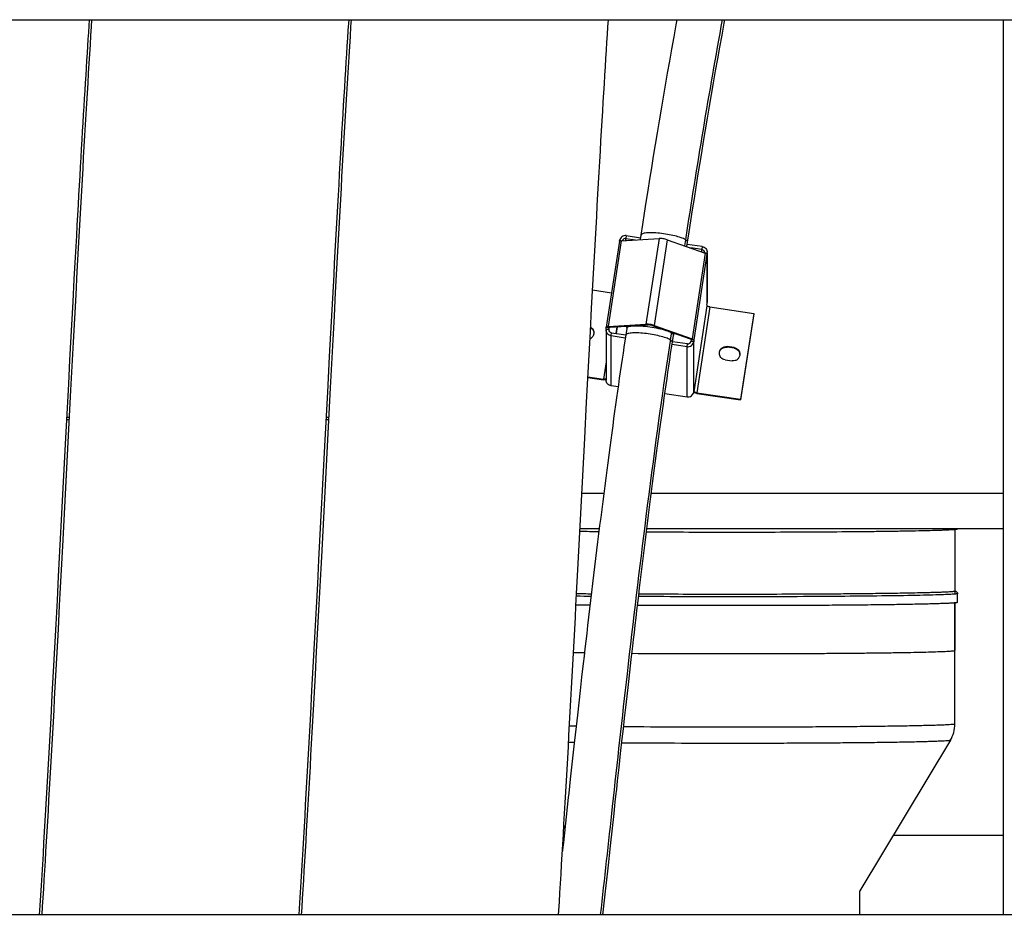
# Model space of a CAD drawing. Extents: x 0 to 420, y 0 to 297.
# Tile 5 of 15: x 192 to 225, y 101 to 132. Entities that reach past the tile are written whole.
import ezdxf

# ---------------------------------------------------------------- set-up
doc = ezdxf.new("R2010")
doc.units = 0
doc.header["$LTSCALE"] = 23.1
doc.layers.get('0').update_dxf_attribs({"linetype": 'CONTINUOUS'})
for name, color, linetype in [('110528_DXF_CONTINUOUS_LINE', 7, 'CONTINUOUS'), ('110651_DXF_CONTINUOUS_LINE', 7, 'CONTINUOUS'), ('110660_DXF_CONTINUOUS_LINE', 7, 'CONTINUOUS'), ('110801_DXF_CONTINUOUS_LINE', 7, 'CONTINUOUS'), ('124299_DXF_CONTINUOUS_LINE', 7, 'CONTINUOUS'), ('AG_HOSE_75_8DXF_CONTINUOUS', 7, 'CONTINUOUS'), ('ASEM_65-75-10_DXF_DIMENSIO', 7, 'CONTINUOUS'), ('G_ASE_DUMMY_DXF_CONTINUOUS', 7, 'CONTINUOUS'), ('GUIDE_75_DXF_CONTINUOUS_LI', 7, 'CONTINUOUS')]:
    doc.layers.add(name, color=color, linetype=linetype)
doc.styles.get("Standard").update_dxf_attribs({"font": 'txt', "width": 0.7})
doc.dimstyles.new('DIMSTYLE_1', dxfattribs={"dimtxt": 3.5, "dimasz": 3, "dimexe": 1.5, "dimexo": 1, "dimgap": 0.875, "dimtad": 1, "dimdec": 0, "dimlfac": 10, "dimtxsty": 'STANDARD', "dimblk": '_ARROW_FILLED', "dimblk1": '_ARROW_FILLED', "dimblk2": '_ARROW_FILLED', "dimcen": 0.09, "dimazin": 3, "dimtp": 0.8, "dimtm": 0.8, "dimtfac": 1, "dimtdec": 0, "dimtofl": 0, "dimtmove": 0, "dimatfit": 3, "dimtolj": 1})

# ---------------------------------------------------------------- blocks, each defined once
blk = doc.blocks.new('_ARROW_FILLED')
at = {"color": 0, "linetype": 'BYBLOCK'}
blk.add_solid([(0, 0), (-1, 0.167), (-1, -0.167)], dxfattribs=at)
blk = doc.blocks.new('*D6')
at = {"layer": 'ASEM_65-75-10_DXF_DIMENSIO', "color": 2, "linetype": 'CONTINUOUS'}
for p, q in [((151.106, 106.957), (151.106, 41.22)), ((243.241, 106.367), (243.241, 41.22)), ((151.106, 42.72), (197.174, 42.72)), ((243.241, 42.72), (197.174, 42.72))]:
    blk.add_line(p, q, dxfattribs=at)
at = {"layer": 'ASEM_65-75-10_DXF_DIMENSIO', "color": 2, "linetype": 'CONTINUOUS', "xscale": 3, "yscale": 3, "zscale": 3, "rotation": 180}
blk.add_blockref('_ARROW_FILLED', (151.106, 42.72), dxfattribs=at)
at = {"layer": 'ASEM_65-75-10_DXF_DIMENSIO', "color": 2, "linetype": 'CONTINUOUS', "xscale": 3, "yscale": 3, "zscale": 3}
blk.add_blockref('_ARROW_FILLED', (243.241, 42.72), dxfattribs=at)
at = {"layer": 'ASEM_65-75-10_DXF_DIMENSIO', "color": 2, "linetype": 'CONTINUOUS', "insert": (197.174, 47.095), "char_height": 3.5, "width": 11.25, "attachment_point": 2}
blk.add_mtext('921', dxfattribs=at)

msp = doc.modelspace()

# ---------------------------------------------------------------- linework, layer by layer
at = {"layer": '110528_DXF_CONTINUOUS_LINE', "color": 7, "linetype": 'CONTINUOUS'}
msp.add_line((224.95406, 131.56314), (224.95406, 101.2323), dxfattribs=at)
at = {"layer": '110651_DXF_CONTINUOUS_LINE', "color": 3, "linetype": 'CONTINUOUS'}
for p, q in [((193.24428, 118.01449), (193.32016, 118.01449)), ((202.03216, 118.01449), (202.10804, 118.01449))]:
    msp.add_line(p, q, dxfattribs=at)
at = {"layer": '110660_DXF_CONTINUOUS_LINE', "color": 9, "linetype": 'CONTINUOUS'}
for p, q in [((212.01602, 124.0737), (211.57512, 121.16829)), ((211.96542, 124.08351), (212.02792, 124.07442)), ((212.19264, 124.24843), (212.17795, 124.15158)), ((212.17795, 124.08344), (212.17795, 124.15158)), ((213.3019, 124.15102), (212.861, 121.24562)), ((213.58167, 124.11032), (213.14077, 121.20492)), ((214.76441, 123.8743), (214.74972, 123.77745)), ((214.74972, 123.70025), (214.74972, 123.77745)), ((214.86756, 123.65888), (214.42666, 120.75347)), ((214.9255, 123.62168), (214.4846, 120.71628)), ((214.93285, 123.65182), (214.85565, 123.66306)), ((214.93285, 121.95365), (214.93285, 123.65182)), ((214.9255, 121.86455), (214.4846, 118.95914)), ((215.02441, 121.82982), (214.58351, 118.92441)), ((211.50983, 121.08125), (211.60874, 121.06686)), ((211.61609, 121.13357), (211.51718, 121.14796)), ((211.64506, 121.14374), (211.57512, 121.16829)), ((211.60874, 121.05248), (211.60874, 121.06686)), ((211.88648, 121.15825), (211.85222, 120.93246)), ((212.21951, 121.17828), (212.20994, 121.1152)), ((212.93094, 121.22106), (212.861, 121.24562)), ((213.07083, 121.20071), (213.14077, 121.20492)), ((211.67826, 120.85878), (211.69296, 120.95563)), ((211.67826, 119.1606), (211.67826, 120.85878)), ((213.80227, 120.94392), (213.79183, 120.87515)), ((213.7922, 120.88006), (213.79183, 120.87515)), ((214.35671, 120.74926), (214.42666, 120.75347)), ((214.38569, 120.73067), (214.4846, 120.71628)), ((214.25003, 120.48465), (214.26473, 120.5815)), ((214.25003, 118.78648), (214.25003, 120.48465)), ((214.47725, 120.64957), (214.37834, 120.66396)), ((214.47725, 118.95139), (214.47725, 120.64957)), ((215.6093, 120.46729), (215.6093, 120.48763)), ((215.84669, 120.43275), (215.84669, 120.45309)), ((211.50766, 119.97396), (211.41826, 119.38488)), ((211.41826, 119.36454), (211.41826, 119.38488)), ((214.47851, 118.96003), (214.4846, 118.95914)), ((214.58351, 118.90407), (214.58351, 118.92441))]:
    msp.add_line(p, q, dxfattribs=at)
at = {"layer": '110660_DXF_CONTINUOUS_LINE', "color": 7, "linetype": 'CONTINUOUS'}
for p, q in [((211.96196, 124.06068), (211.96542, 124.08351)), ((212.01602, 124.0737), (213.3019, 124.15102)), ((212.19264, 124.24843), (212.67477, 124.17829)), ((213.58167, 124.11032), (214.86756, 123.65888)), ((211.95817, 124.0546), (211.51727, 121.14919)), ((214.76441, 123.8743), (214.25813, 123.94795)), ((214.93285, 123.65182), (214.9255, 123.6034)), ((214.9255, 123.62168), (214.9255, 123.6034)), ((214.93502, 123.65182), (214.93502, 121.98243)), ((211.05383, 122.40744), (211.69407, 122.3143)), ((214.9255, 121.90522), (214.93285, 121.95365)), ((214.9255, 121.90522), (214.9255, 121.86455)), ((215.02441, 121.82982), (216.50813, 121.61398)), ((216.50813, 121.61398), (216.06723, 118.70857)), ((216.50813, 121.59364), (216.50813, 121.61398)), ((211.50983, 121.08125), (211.51718, 121.12968)), ((211.51729, 121.14919), (211.51718, 121.14796)), ((211.51718, 121.12968), (211.51718, 121.14796)), ((211.51718, 121.12968), (211.61609, 121.11529)), ((211.57512, 121.16829), (212.861, 121.24562)), ((213.14077, 121.20492), (214.42666, 120.75347)), ((211.50766, 121.05248), (211.50766, 119.3543)), ((211.67826, 120.85878), (212.16043, 120.78864)), ((214.25003, 120.48465), (213.74379, 120.5583)), ((214.4846, 120.69799), (214.38569, 120.71238)), ((214.4846, 120.69799), (214.47725, 120.64957)), ((214.4846, 120.71628), (214.4846, 120.69799)), ((215.84669, 120.45309), (215.6093, 120.48763)), ((215.54169, 120.04213), (215.77909, 120.0076)), ((210.8963, 119.46081), (211.41826, 119.38488)), ((211.91658, 119.12593), (211.67826, 119.1606)), ((213.49992, 118.8956), (214.25003, 118.78648)), ((214.47725, 118.95139), (214.4846, 118.99981)), ((214.4846, 118.99981), (214.4846, 118.95914)), ((214.48481, 118.95777), (214.4846, 118.95914)), ((214.58351, 118.92441), (216.06723, 118.70857)), ((216.06723, 118.68823), (216.06723, 118.70857))]:
    msp.add_line(p, q, dxfattribs=at)
at = {"layer": '110660_DXF_CONTINUOUS_LINE', "color": 3, "linetype": 'CONTINUOUS'}
for p, q in [((212.17795, 124.15158), (212.50935, 124.10337)), ((214.74972, 123.77745), (214.37422, 123.83208)), ((216.50813, 121.59364), (216.06723, 118.68823)), ((211.60874, 121.06686), (211.61609, 121.11529)), ((211.61615, 121.13418), (211.61609, 121.13357)), ((211.61609, 121.11529), (211.61609, 121.13357)), ((211.64506, 121.14374), (212.93094, 121.22106)), ((211.85231, 120.93245), (211.88658, 121.15826)), ((213.07083, 121.20071), (214.35671, 120.74926)), ((211.69296, 120.95563), (212.17501, 120.8855)), ((214.38569, 120.73067), (214.38569, 120.71238)), ((214.26473, 120.5815), (213.75831, 120.65517)), ((214.38569, 120.71238), (214.37834, 120.66396)), ((215.84669, 120.43275), (215.6093, 120.46729)), ((210.89523, 119.44063), (211.41826, 119.36454)), ((214.58351, 118.90407), (216.06723, 118.68823))]:
    msp.add_line(p, q, dxfattribs=at)
for centre, radius, start, end in [((214.73875, 123.68061), 0.09627, 353.981019, 359.998776), ((211.70373, 121.05248), 0.09607, 171.388582, 180.002413), ((210.87599, 120.92942), 0.22119, 3.149324, 7.869492), ((215.82169, 120.20994), 0.22119, 3.149324, 7.869492), ((211.53666, 120.05707), 0.70174, 267.161296, 267.638026), ((214.72517, 119.87783), 0.984, 261.541736, 261.722902)]:
    msp.add_arc(centre, radius, start, end, dxfattribs=at)
at = {"layer": '110660_DXF_CONTINUOUS_LINE', "color": 7, "linetype": 'CONTINUOUS'}
for centre, start, end in [((214.74286, 123.6806), 351.388582, 0.002413), ((214.74286, 121.98242), 351.388582, 0.002413), ((211.69981, 121.05248), 171.388582, 180.002413)]:
    msp.add_arc(centre, 0.19215, start, end, dxfattribs=at)
for points, knots in [([(212.01602, 124.0737), (212.00197, 124.07286), (211.98321, 124.07176), (211.9592, 124.06133), (211.95817, 124.0546)], [0, 0, 0, 0, 0.67371986, 1, 1, 1, 1]), ([(212.19264, 124.24843), (212.14221, 124.25576), (212.03192, 124.23049), (211.97296, 124.13318), (211.96542, 124.08351)], [0, 0, 0, 0, 0.50355649, 1, 1, 1, 1]), ([(213.58167, 124.11032), (213.53652, 124.12618), (213.44331, 124.14484), (213.34853, 124.15383), (213.3019, 124.15102)], [0, 0, 0, 0, 0.50602438, 1, 1, 1, 1]), ([(214.76441, 123.8743), (214.81015, 123.86764), (214.89951, 123.82103), (214.93502, 123.7262), (214.93501, 123.6806)], [0, 0, 0, 0, 0.50338368, 1, 1, 1, 1]), ([(214.9255, 123.62168), (214.9255, 123.62944), (214.90216, 123.64603), (214.88237, 123.65368), (214.86756, 123.65888)], [0, 0, 0, 0, 0.3308568, 1, 1, 1, 1]), ([(215.02441, 121.82982), (215.01171, 121.83167), (214.98831, 121.8359), (214.95691, 121.84462), (214.93712, 121.85241), (214.9255, 121.86067), (214.9255, 121.86455)], [0, 0, 0, 0, 0.35973618, 0.67130608, 0.89124201, 1, 1, 1, 1]), ([(210.98581, 121.14275), (211.01905, 121.12315), (211.07635, 121.06625), (211.09718, 120.98806), (211.09718, 120.94982)], [0, 0, 0, 0, 0.50223904, 1, 1, 1, 1]), ([(211.57512, 121.16829), (211.56107, 121.16745), (211.54231, 121.16636), (211.5183, 121.15593), (211.51727, 121.14919)], [0, 0, 0, 0, 0.67371986, 1, 1, 1, 1]), ([(213.14077, 121.20492), (213.09562, 121.22077), (213.00241, 121.23943), (212.90763, 121.24842), (212.861, 121.24562)], [0, 0, 0, 0, 0.50602438, 1, 1, 1, 1]), ([(211.09718, 120.94982), (211.09718, 120.90778), (211.07177, 120.82148), (211.00325, 120.76353), (210.96464, 120.74584)], [0, 0, 0, 0, 0.49741153, 1, 1, 1, 1]), ([(211.67826, 120.85878), (211.63252, 120.86544), (211.54317, 120.91205), (211.50766, 121.00688), (211.50766, 121.05248)], [0, 0, 0, 0, 0.50338368, 1, 1, 1, 1]), ([(214.4846, 120.71628), (214.4846, 120.72404), (214.46126, 120.74062), (214.44147, 120.74827), (214.42666, 120.75347)], [0, 0, 0, 0, 0.3308568, 1, 1, 1, 1]), ([(214.25003, 120.48465), (214.30046, 120.47732), (214.41076, 120.50259), (214.46971, 120.5999), (214.47725, 120.64957)], [0, 0, 0, 0, 0.50355649, 1, 1, 1, 1]), ([(215.34549, 120.26488), (215.34549, 120.29691), (215.35998, 120.36204), (215.42098, 120.44099), (215.50961, 120.48799), (215.57696, 120.49233), (215.6093, 120.48763)], [0, 0, 0, 0, 0.24736818, 0.49640861, 0.74761506, 1, 1, 1, 1]), ([(215.84669, 120.45309), (215.89929, 120.44544), (216.00206, 120.39183), (216.04288, 120.28278), (216.04289, 120.23034)], [0, 0, 0, 0, 0.50341839, 1, 1, 1, 1]), ([(215.54169, 120.04213), (215.48909, 120.04978), (215.38632, 120.10339), (215.3455, 120.21244), (215.34549, 120.26488)], [0, 0, 0, 0, 0.50341839, 1, 1, 1, 1]), ([(216.04289, 120.23034), (216.04289, 120.19831), (216.0284, 120.13318), (215.9674, 120.05423), (215.87877, 120.00723), (215.81142, 120.00289), (215.77909, 120.0076)], [0, 0, 0, 0, 0.24736818, 0.49640861, 0.74761506, 1, 1, 1, 1]), ([(211.50769, 119.38351), (211.49596, 119.38012), (211.46544, 119.3798), (211.43579, 119.38233), (211.41826, 119.38488)], [0, 0, 0, 0, 0.40814424, 1, 1, 1, 1]), ([(211.67826, 119.1606), (211.63252, 119.16726), (211.54317, 119.21387), (211.50766, 119.3087), (211.50766, 119.3543)], [0, 0, 0, 0, 0.50338368, 1, 1, 1, 1]), ([(214.25003, 118.78648), (214.30046, 118.77914), (214.41076, 118.80441), (214.46971, 118.90172), (214.47725, 118.95139)], [0, 0, 0, 0, 0.50355649, 1, 1, 1, 1]), ([(214.58351, 118.92441), (214.57132, 118.92619), (214.54866, 118.93032), (214.51821, 118.93838), (214.49772, 118.94656), (214.48606, 118.95371), (214.48481, 118.95777)], [0, 0, 0, 0, 0.34918657, 0.65555022, 0.87958158, 1, 1, 1, 1])]:
    msp.add_open_spline(points, degree=3, knots=knots, dxfattribs=at)
at = {"layer": '110660_DXF_CONTINUOUS_LINE', "color": 3, "linetype": 'CONTINUOUS'}
for points, knots in [([(212.17795, 124.15158), (212.15394, 124.15507), (212.10177, 124.14407), (212.0713, 124.10002), (212.06581, 124.07671)], [0, 0, 0, 0, 0.5032786, 1, 1, 1, 1]), ([(214.74972, 123.77745), (214.77259, 123.77412), (214.81726, 123.75082), (214.83502, 123.7034), (214.83502, 123.6806)], [0, 0, 0, 0, 0.50338368, 1, 1, 1, 1]), ([(210.98477, 121.12302), (211.01402, 121.10598), (211.06543, 121.05845), (211.0905, 120.99295), (211.0951, 120.9597)], [0, 0, 0, 0, 0.50211968, 1, 1, 1, 1]), ([(211.64506, 121.14374), (211.63804, 121.14332), (211.62866, 121.14277), (211.61665, 121.13755), (211.61614, 121.13419)], [0, 0, 0, 0, 0.67371986, 1, 1, 1, 1]), ([(213.07083, 121.20071), (213.04825, 121.20864), (213.00165, 121.21797), (212.95426, 121.22246), (212.93094, 121.22106)], [0, 0, 0, 0, 0.50602438, 1, 1, 1, 1]), ([(211.69296, 120.95563), (211.67009, 120.95896), (211.62541, 120.98226), (211.60766, 121.02968), (211.60766, 121.05248)], [0, 0, 0, 0, 0.50338368, 1, 1, 1, 1]), ([(214.38569, 120.73067), (214.38569, 120.73455), (214.37401, 120.74284), (214.36412, 120.74666), (214.35671, 120.74926)], [0, 0, 0, 0, 0.3308568, 1, 1, 1, 1]), ([(214.26473, 120.5815), (214.28994, 120.57783), (214.34509, 120.59047), (214.37457, 120.63912), (214.37834, 120.66396)], [0, 0, 0, 0, 0.50355649, 1, 1, 1, 1]), ([(215.34681, 120.2686), (215.3501, 120.29851), (215.3694, 120.35787), (215.4313, 120.42778), (215.51592, 120.46845), (215.57894, 120.4717), (215.6093, 120.46729)], [0, 0, 0, 0, 0.24742534, 0.49661943, 0.74779847, 1, 1, 1, 1]), ([(215.84669, 120.43275), (215.89453, 120.42579), (215.98785, 120.38065), (216.03427, 120.28751), (216.04081, 120.24023)], [0, 0, 0, 0, 0.50317023, 1, 1, 1, 1]), ([(211.50191, 119.35619), (211.49523, 119.35652), (211.46726, 119.35829), (211.43938, 119.36147), (211.41826, 119.36454)], [0, 0, 0, 0, 0.23860452, 1, 1, 1, 1]), ([(214.58044, 118.90453), (214.57083, 118.90596), (214.53428, 118.91195), (214.49803, 118.91992), (214.47177, 118.92744)], [0, 0, 0, 0, 0.2623746, 1, 1, 1, 1])]:
    msp.add_open_spline(points, degree=3, knots=knots, dxfattribs=at)
at = {"layer": '110660_DXF_CONTINUOUS_LINE', "color": 9, "linetype": 'CONTINUOUS'}
msp.add_open_spline([(212.20994, 121.1152), (212.21164, 121.12633), (212.23228, 121.15048), (212.28257, 121.16956), (212.35595, 121.18506), (212.45206, 121.19346), (212.56774, 121.19551), (212.74924, 121.18858), (212.99074, 121.16293), (213.27305, 121.11229), (213.5166, 121.04775), (213.68029, 120.98531), (213.76304, 120.93154), (213.78689, 120.90354), (213.7907, 120.89029)], degree=3, knots=[0, 0, 0, 0, 0.0202909, 0.05156056, 0.09660415, 0.15503351, 0.22527733, 0.30509818, 0.48239892, 0.66274562, 0.82138459, 0.93728677, 0.9751418, 1, 1, 1, 1], dxfattribs=at)
msp.add_open_spline([(213.7907, 120.89029), (213.79165, 120.88698), (213.7922, 120.8835), (213.7922, 120.88006)], degree=3, dxfattribs=at)
at = {"layer": '110801_DXF_CONTINUOUS_LINE', "color": 7, "linetype": 'CONTINUOUS'}
for p, q in [((157.95631, 131.56314), (230.15631, 131.56314)), ((230.15631, 101.2323), (157.95631, 101.2323))]:
    msp.add_line(p, q, dxfattribs=at)
at = {"layer": '124299_DXF_CONTINUOUS_LINE', "color": 7, "linetype": 'CONTINUOUS'}
for p, q in [((223.32406, 114.29726), (223.32406, 112.12077)), ((223.41406, 111.82081), (223.41406, 112.12077)), ((223.32406, 111.80418), (223.32406, 110.1943)), ((223.32406, 107.70123), (223.32406, 111.80418)), ((223.17082, 107.14906), (220.10406, 102.04857)), ((210.07981, 104.25098), (210.11661, 104.18979))]:
    msp.add_line(p, q, dxfattribs=at)
at = {"layer": '124299_DXF_CONTINUOUS_LINE', "color": 9, "linetype": 'CONTINUOUS'}
for p, q in [((210.77574, 110.11289), (210.40434, 110.11784)), ((210.49363, 107.62351), (210.26903, 107.62674)), ((210.43281, 107.07621), (210.23872, 107.07917))]:
    msp.add_line(p, q, dxfattribs=at)
at = {"layer": '124299_DXF_CONTINUOUS_LINE', "color": 7, "linetype": 'CONTINUOUS'}
for centre, radius, start, end in [((213.91637, 371.64389), 257.43227, 269.2665753, 269.4102412), ((215.73726, 625.08984), 510.88531, 269.6792623, 270.0018833), ((213.63608, 341.67457), 229.57321, 269.2199976, 269.3446526), ((213.63747, 345.77859), 234.05839, 269.2295885, 269.3456827), ((222.25269, 107.70123), 1.07137, 328.977645, 359.999696)]:
    msp.add_arc(centre, radius, start, end, dxfattribs=at)
at = {"layer": '124299_DXF_CONTINUOUS_LINE', "color": 9, "linetype": 'CONTINUOUS'}
for centre, radius, start, end in [((213.67173, 348.85807), 236.83811, 269.2342241, 269.35366), ((215.7257, 604.17132), 494.08509, 269.6125605, 270.0032883)]:
    msp.add_arc(centre, radius, start, end, dxfattribs=at)
at = {"layer": '124299_DXF_CONTINUOUS_LINE', "color": 7, "linetype": 'CONTINUOUS'}
for points, knots in [([(215.75406, 114.20453), (216.24963, 114.20453), (217.22192, 114.20586), (218.63396, 114.21182), (219.75114, 114.22009), (220.57692, 114.2287), (221.13116, 114.23576), (221.63416, 114.24353), (222.08112, 114.25194), (222.46779, 114.26089), (222.75057, 114.26908), (222.94394, 114.27604), (223.06348, 114.28104), (223.1656, 114.28609), (223.25007, 114.29117), (223.31664, 114.29626), (223.36095, 114.30075), (223.38718, 114.30461), (223.40031, 114.30715), (223.40859, 114.30959), (223.41303, 114.31164), (223.4138, 114.31299)], [0, 0, 0, 0, 0.19401201, 0.38064696, 0.55280868, 0.63138817, 0.70395192, 0.76980882, 0.82833183, 0.87896411, 0.92122449, 0.93908667, 0.95471279, 0.96806551, 0.97911501, 0.98783627, 0.99421379, 0.9965219, 0.99824521, 0.99939246, 1, 1, 1, 1]), ([(223.3026, 112.19229), (223.28913, 112.18884), (223.26126, 112.18633), (223.20597, 112.18077), (223.1365, 112.17626), (223.05318, 112.17156), (222.942, 112.16633), (222.80298, 112.16086), (222.63612, 112.15534), (222.46924, 112.15052), (222.24672, 112.14479), (221.96854, 112.13865), (221.6347, 112.13237), (221.18956, 112.1251), (220.63312, 112.11766), (219.96536, 112.11056), (219.29759, 112.10491), (218.62981, 112.10048), (217.73943, 112.09597), (216.62644, 112.09271), (215.29086, 112.0922), (213.95527, 112.09505), (213.06489, 112.09936), (212.6197, 112.10225)], [0, 0, 0, 0, 0.00390436, 0.00781054, 0.01562293, 0.02343543, 0.03124794, 0.04687295, 0.06249797, 0.07812301, 0.09374805, 0.12499811, 0.15624818, 0.18749826, 0.24999839, 0.31249853, 0.37499867, 0.43749882, 0.49999896, 0.62499922, 0.74999949, 0.87499975, 1, 1, 1, 1]), ([(223.32406, 112.20814), (223.33498, 112.20619), (223.35564, 112.20174), (223.3836, 112.18687), (223.40699, 112.16049), (223.41406, 112.13532), (223.41406, 112.12077)], [0, 0, 0, 0, 0.2429054, 0.4600545, 0.68141589, 1, 1, 1, 1]), ([(223.41406, 111.82081), (223.41406, 111.81912), (223.40763, 111.81596), (223.39722, 111.81341), (223.37787, 111.80997), (223.35201, 111.8068), (223.31839, 111.80346), (223.25907, 111.79868), (223.16659, 111.79297), (223.03405, 111.78657), (222.87311, 111.78025), (222.68442, 111.77406), (222.46869, 111.76803), (222.22677, 111.76219), (221.85467, 111.75437), (221.33198, 111.74545), (220.64161, 111.73624), (219.87505, 111.72829), (219.04427, 111.72174), (218.1622, 111.7167), (217.2426, 111.71325), (215.98316, 111.71084), (214.42455, 111.712), (213.18186, 111.71736), (212.57457, 111.72131)], [0, 0, 0, 0, 0.00046681, 0.00154684, 0.00329596, 0.00572316, 0.00882936, 0.01261305, 0.02220157, 0.03445486, 0.04932719, 0.06676149, 0.08669001, 0.10903587, 0.13371189, 0.18966161, 0.25366833, 0.32473535, 0.40175546, 0.48352854, 0.56878045, 0.65618279, 0.83197829, 1, 1, 1, 1])]:
    msp.add_open_spline(points, degree=3, knots=knots, dxfattribs=at)
at = {"layer": '124299_DXF_CONTINUOUS_LINE', "color": 9, "linetype": 'CONTINUOUS'}
for points, knots in [([(223.32659, 112.1043), (223.2658, 112.0986), (223.1113, 112.08971), (222.83186, 112.07831), (222.45865, 112.06743), (221.78908, 112.05233), (220.76465, 112.0369), (219.35068, 112.02316), (217.74678, 112.01421), (215.47848, 112.0094), (213.75438, 112.0137), (212.61022, 112.02105)], [0, 0, 0, 0, 0.01709192, 0.04330167, 0.07829001, 0.12159658, 0.23077249, 0.36507106, 0.51740399, 0.6797291, 1, 1, 1, 1]), ([(223.41406, 112.12077), (223.41406, 112.11849), (223.4041, 112.115), (223.38952, 112.11174), (223.36087, 112.10769), (223.33935, 112.10549), (223.32659, 112.1043)], [0, 0, 0, 0, 0.07634566, 0.26470506, 0.57230743, 1, 1, 1, 1]), ([(215.75406, 110.08623), (216.24633, 110.08623), (217.21198, 110.08756), (218.40147, 110.09261), (219.31108, 110.09871), (219.94623, 110.10411), (220.541, 110.11036), (221.08968, 110.1174), (221.58697, 110.12515), (222.02809, 110.13353), (222.4088, 110.14244), (222.68655, 110.1506), (222.87584, 110.15754), (222.99229, 110.16251), (223.09134, 110.16755), (223.17263, 110.17257), (223.23632, 110.17767), (223.28144, 110.18242), (223.3088, 110.18711), (223.32047, 110.19058), (223.32406, 110.19314), (223.32406, 110.1943)], [0, 0, 0, 0, 0.19499354, 0.38249517, 0.4711664, 0.55530113, 0.63408942, 0.70677286, 0.77265194, 0.83109287, 0.88153374, 0.92349026, 0.94115787, 0.95656108, 0.96966265, 0.98043327, 0.98884843, 0.99489399, 0.99856966, 0.99953812, 1, 1, 1, 1]), ([(223.32406, 107.70123), (223.32406, 107.69946), (223.31714, 107.69626), (223.30615, 107.69364), (223.28552, 107.69011), (223.25803, 107.68687), (223.22226, 107.68344), (223.15916, 107.67854), (223.06081, 107.6727), (222.91993, 107.66616), (222.74893, 107.65971), (222.54856, 107.65341), (222.31965, 107.64728), (222.06317, 107.64137), (221.66928, 107.63347), (221.11699, 107.62454), (220.38907, 107.6154), (219.58337, 107.60765), (218.7134, 107.60143), (217.79376, 107.59684), (216.83989, 107.59397), (215.54615, 107.5925), (213.96477, 107.59503), (212.70926, 107.60179), (212.1019, 107.60656)], [0, 0, 0, 0, 0.000472, 0.00157882, 0.00337464, 0.00586785, 0.00905889, 0.01294596, 0.02279496, 0.03537687, 0.05064059, 0.06852322, 0.08894981, 0.11183505, 0.13708334, 0.19423514, 0.25944747, 0.33162643, 0.40956109, 0.49194404, 0.57739295, 0.66447399, 0.83768485, 1, 1, 1, 1]), ([(223.17082, 107.14906), (223.16963, 107.14708), (223.16208, 107.14471), (223.14866, 107.14142), (223.1265, 107.13826), (223.09704, 107.1349), (223.05959, 107.13158), (222.9943, 107.12675), (222.89348, 107.12102), (222.74987, 107.11457), (222.57652, 107.10825), (222.37418, 107.10206), (222.14371, 107.09606), (221.88609, 107.09027), (221.49156, 107.08256), (220.93967, 107.07386), (220.21371, 107.06499), (219.41203, 107.05752), (218.54823, 107.05157), (217.63698, 107.04725), (216.69376, 107.04464), (215.41871, 107.04351), (213.8661, 107.04639), (212.63505, 107.0534), (212.04131, 107.05831)], [0, 0, 0, 0, 0.00062316, 0.00190884, 0.00388705, 0.00656301, 0.00993617, 0.01400443, 0.02421111, 0.03714279, 0.05274585, 0.07095521, 0.09169376, 0.1148736, 0.14039681, 0.19802986, 0.26361553, 0.33604054, 0.41407564, 0.49639623, 0.58160463, 0.66825427, 0.83999328, 1, 1, 1, 1])]:
    msp.add_open_spline(points, degree=3, knots=knots, dxfattribs=at)
at = {"layer": 'AG_HOSE_75_8DXF_CONTINUOUS', "color": 7, "linetype": 'CONTINUOUS'}
for p, q in [((202.7781, 131.20148), (202.80162, 131.56314)), ((193.45612, 122.00123), (193.49761, 122.76752)), ((193.54409, 122.23704), (193.50123, 121.43788)), ((202.33662, 122.32348), (202.29352, 121.52031)), ((193.41416, 121.22039), (193.45612, 122.00123)), ((202.18734, 120.94559), (202.22979, 121.73742)), ((210.9782, 121.00139), (211.02048, 121.78972)), ((193.50123, 121.43788), (193.45842, 120.63457)), ((202.29352, 121.52031), (202.25046, 120.71268)), ((193.35055, 120.0273), (193.41416, 121.22039)), ((202.14498, 120.1504), (202.18734, 120.94559)), ((210.93589, 120.20756), (210.9782, 121.00139)), ((193.45842, 120.63457), (193.3729, 119.01756)), ((202.25046, 120.71268), (202.1645, 119.0882)), ((202.08138, 118.94923), (202.14498, 120.1504)), ((210.89349, 119.40785), (210.93589, 120.20756)), ((193.30787, 119.22124), (193.35055, 120.0273)), ((210.85103, 118.60347), (210.89349, 119.40785)), ((193.20088, 117.1878), (193.30787, 119.22124)), ((202.1645, 119.0882), (201.86461, 113.37113)), ((193.3729, 119.01756), (193.09567, 113.73135)), ((201.99631, 117.33177), (202.08138, 118.94923)), ((210.78726, 117.39034), (210.85103, 118.60347)), ((192.96582, 112.70473), (193.20088, 117.1878)), ((201.78318, 113.26504), (201.99631, 117.33177)), ((210.55303, 112.92229), (210.78726, 117.39034)), ((193.09567, 113.73135), (193.05311, 112.92264)), ((201.74047, 112.45375), (201.78318, 113.26504)), ((201.86461, 113.37113), (201.84326, 112.96554)), ((192.92301, 111.89337), (192.96582, 112.70473)), ((192.88019, 111.08514), (192.92301, 111.89337)), ((201.77923, 111.75456), (201.73657, 110.95262)), ((192.98937, 111.71737), (192.94697, 110.92019)), ((192.83735, 110.28102), (192.88019, 111.08514)), ((201.63343, 110.43463), (201.67631, 111.24035)), ((210.42526, 110.50865), (210.46788, 111.31007)), ((192.94697, 110.92019), (192.90459, 110.12842)), ((201.73657, 110.95262), (201.69391, 110.15525)), ((201.59052, 109.63296), (201.63343, 110.43463)), ((210.38251, 109.70951), (210.42526, 110.50865)), ((192.79451, 109.48175), (192.83735, 110.28102)), ((192.90459, 110.12842), (192.86218, 109.3414)), ((201.69391, 110.15525), (201.6512, 109.36262)), ((192.75166, 108.68803), (192.79451, 109.48175)), ((201.54758, 108.83653), (201.59052, 109.63296)), ((220.10406, 101.2323), (220.10406, 102.04857)), ((192.41271, 101.52193), (192.39454, 101.2323)), ((201.11152, 101.2323), (201.13673, 101.64085)), ((209.89939, 101.2323), (209.92692, 101.67853)), ((211.40406, 101.26604), (211.40406, 101.2323))]:
    msp.add_line(p, q, dxfattribs=at)
at = {"layer": 'AG_HOSE_75_8DXF_CONTINUOUS', "color": 9, "linetype": 'CONTINUOUS'}
for p, q in [((193.24881, 118.10059), (193.32468, 118.10059)), ((202.03668, 118.10059), (202.11256, 118.10059))]:
    msp.add_line(p, q, dxfattribs=at)
at = {"layer": 'AG_HOSE_75_8DXF_CONTINUOUS', "color": 7, "linetype": 'CONTINUOUS'}
for points in [[(193.49761, 122.76752), (193.53843, 123.51567), (193.55855, 123.88177), (193.57844, 124.24213), (193.59812, 124.59676), (193.61751, 124.94471), (193.63662, 125.28567), (193.65545, 125.61996), (193.67401, 125.94764), (193.69229, 126.26856), (193.7103, 126.58292), (193.72806, 126.8913), (193.74559, 127.19372), (193.76289, 127.49021), (193.77997, 127.78136), (193.79685, 128.06719), (193.81352, 128.34773), (193.83001, 128.62349), (193.84633, 128.89458), (193.86247, 129.16092), (193.87845, 129.42275), (193.89426, 129.68014), (193.90991, 129.93306), (193.9254, 130.18163), (193.94074, 130.42586), (193.95591, 130.66578), (193.97093, 130.90151), (193.9858, 131.13308), (194.00051, 131.3605), (194.01372, 131.56314)], [(194.08338, 131.56314), (194.06802, 131.32303), (194.04905, 131.02377), (194.02976, 130.71679), (194.01018, 130.4023), (193.99032, 130.08052), (193.97016, 129.75104), (193.94973, 129.41414), (193.9291, 129.07112), (193.90827, 128.72195), (193.88724, 128.36663), (193.8661, 128.00662), (193.84485, 127.64201), (193.82349, 127.27278), (193.80207, 126.90017), (193.78063, 126.52449), (193.75915, 126.14557), (193.73765, 125.76399), (193.71614, 125.37985), (193.6946, 124.99321), (193.67307, 124.60449), (193.65154, 124.2138), (193.63001, 123.82121), (193.6085, 123.42711), (193.58701, 123.03171), (193.54409, 122.23704)], [(202.87131, 131.56314), (202.85669, 131.33459), (202.83529, 130.99671), (202.8137, 130.65248), (202.79195, 130.30209), (202.77011, 129.94717), (202.7482, 129.58778), (202.72621, 129.22396), (202.70425, 128.8574), (202.68233, 128.48854), (202.66045, 128.11715), (202.63863, 127.74391), (202.61691, 127.3693), (202.59524, 126.99308), (202.57362, 126.6149), (202.55204, 126.23487), (202.5305, 125.85308), (202.50897, 125.46911), (202.48744, 125.08298), (202.46592, 124.69485), (202.44439, 124.30454), (202.42285, 123.91201), (202.4013, 123.51748), (202.37974, 123.12115), (202.33662, 122.32348)], [(211.02048, 121.78972), (211.06277, 122.57257), (211.08395, 122.96226), (211.10516, 123.35065), (211.12641, 123.73798), (211.14772, 124.12464), (211.16908, 124.51004), (211.19041, 124.89296), (211.21174, 125.27369), (211.23304, 125.65176), (211.2542, 126.0249), (211.27521, 126.39308), (211.29606, 126.75625), (211.31664, 127.11224), (211.33692, 127.46068), (211.35692, 127.80196), (211.37659, 128.1351), (211.39589, 128.45959), (211.41486, 128.77607), (211.43354, 129.08526), (211.45193, 129.38719), (211.47003, 129.68196), (211.48789, 129.97043), (211.50552, 130.25265), (211.5229, 130.52867), (211.5401, 130.79928), (211.5571, 131.06465), (211.57391, 131.32469), (211.58947, 131.56314)], [(202.22979, 121.73742), (202.27243, 122.52715), (202.29384, 122.92123), (202.31527, 123.31395), (202.33675, 123.7057), (202.35824, 124.09589), (202.37964, 124.48243), (202.40095, 124.86527), (202.42218, 125.24432), (202.4432, 125.61747), (202.46399, 125.98446), (202.48457, 126.34551), (202.50486, 126.69922), (202.52484, 127.04506), (202.54453, 127.38362), (202.56395, 127.71516), (202.58308, 128.03963), (202.60195, 128.35717), (202.62057, 128.66827), (202.63894, 128.97299), (202.65707, 129.27135), (202.67499, 129.56386), (202.69268, 129.85059), (202.71016, 130.13154), (202.72744, 130.40704), (202.74452, 130.67717), (202.76141, 130.94192), (202.7781, 131.20148)], [(193.05311, 112.92264), (193.0106, 112.11793), (192.98937, 111.71737)], [(201.84326, 112.96554), (201.80057, 112.15719), (201.77923, 111.75456)], [(210.46788, 111.31007), (210.48917, 111.71191), (210.55303, 112.92229)], [(201.67631, 111.24035), (201.69771, 111.64423), (201.74047, 112.45375)], [(209.92692, 101.67853), (209.94566, 101.98559), (209.96464, 102.29902), (209.98386, 102.61877), (210.00331, 102.9449), (210.02299, 103.27741), (210.0429, 103.61622), (210.06303, 103.96136), (210.0834, 104.31283), (210.10398, 104.67043), (210.12479, 105.03445), (210.14582, 105.40461), (210.16699, 105.77977), (210.18834, 106.16006), (210.20983, 106.54529), (210.23139, 106.93378), (210.25301, 107.32543), (210.27469, 107.72018), (210.29635, 108.11634), (210.31795, 108.51345), (210.33953, 108.91176), (210.38251, 109.70951)], [(192.86218, 109.3414), (192.81963, 108.55832), (192.79831, 108.1683), (192.77695, 107.77945), (192.75552, 107.39134), (192.73405, 107.0046), (192.71263, 106.62088), (192.69126, 106.24012), (192.66993, 105.86254), (192.64876, 105.49006), (192.62775, 105.12278), (192.60689, 104.76068), (192.58629, 104.40544), (192.56596, 104.05748), (192.54588, 103.71633), (192.52606, 103.38226), (192.50654, 103.05544), (192.48728, 102.73561), (192.46827, 102.42241), (192.44951, 102.11582), (192.43099, 101.81578), (192.41271, 101.52193)], [(201.6512, 109.36262), (201.60846, 108.57558), (201.58708, 108.18456), (201.56571, 107.79541), (201.54437, 107.40883), (201.52307, 107.02489), (201.50179, 106.64369), (201.48059, 106.26588), (201.45945, 105.8915), (201.43838, 105.52064), (201.41742, 105.15413), (201.39657, 104.79192), (201.37583, 104.43414), (201.35526, 104.08185), (201.33486, 103.73504), (201.31463, 103.39375), (201.29463, 103.05899), (201.27487, 102.73082), (201.25534, 102.40915), (201.2361, 102.09476), (201.21715, 101.78792), (201.19849, 101.48825), (201.18242, 101.2323)], [(201.13673, 101.64085), (201.15851, 101.99765), (201.18041, 102.35945), (201.20241, 102.72624), (201.22437, 103.09561), (201.24627, 103.46696), (201.26813, 103.8407), (201.28991, 104.21578), (201.31157, 104.59159), (201.33315, 104.96851), (201.35468, 105.34707), (201.37615, 105.72714), (201.39758, 106.10862), (201.419, 106.49216), (201.44041, 106.87775), (201.46181, 107.26522), (201.48323, 107.65487), (201.50467, 108.04682), (201.54758, 108.83653)], [(192.32364, 101.2323), (192.34332, 101.55085), (192.3641, 101.89022), (192.38507, 102.23582), (192.4062, 102.58704), (192.4275, 102.94405), (192.44896, 103.30666), (192.4705, 103.67367), (192.49214, 104.04506), (192.51387, 104.42075), (192.53561, 104.79939), (192.55736, 105.18082), (192.57913, 105.56504), (192.60086, 105.95092), (192.62252, 106.33796), (192.64414, 106.72645), (192.66572, 107.1163), (192.68725, 107.50732), (192.70874, 107.89951), (192.75166, 108.68803)]]:
    msp.add_lwpolyline(points, dxfattribs=at)
at = {"layer": 'G_ASE_DUMMY_DXF_CONTINUOUS', "color": 7, "linetype": 'CONTINUOUS'}
for p, q in [((211.42937, 115.51251), (210.68888, 115.51251)), ((224.95406, 115.51251), (213.04257, 115.51251)), ((211.27781, 114.31299), (210.62605, 114.31299)), ((224.95406, 114.31299), (212.89024, 114.31299))]:
    msp.add_line(p, q, dxfattribs=at)
at = {"layer": 'G_ASE_DUMMY_DXF_CONTINUOUS', "color": 9, "linetype": 'CONTINUOUS'}
for p, q in [((210.08821, 103.92987), (210.06119, 103.92987)), ((224.95406, 103.92987), (221.23522, 103.92987))]:
    msp.add_line(p, q, dxfattribs=at)
at = {"layer": 'GUIDE_75_DXF_CONTINUOUS_LI', "color": 7, "linetype": 'CONTINUOUS'}
for p, q in [((212.68795, 124.26514), (212.66482, 124.11272)), ((214.24731, 123.87663), (214.26984, 124.02509)), ((212.21951, 121.17828), (212.1732, 120.87308)), ((213.75509, 120.63303), (213.80227, 120.94392)), ((212.31112, 109.4556), (212.36054, 109.88665)), ((212.26406, 109.04271), (212.31112, 109.4556)), ((210.68113, 109.28421), (210.63071, 108.83932)), ((210.63071, 108.83932), (210.58285, 108.41459)), ((212.21912, 108.64616), (212.26406, 109.04271)), ((210.58285, 108.41459), (210.53712, 108.00674)), ((212.17607, 108.26441), (212.21912, 108.64616)), ((212.13477, 107.89643), (212.17607, 108.26441)), ((210.53712, 108.00674), (210.49327, 107.61396)), ((212.09501, 107.54068), (212.13477, 107.89643)), ((210.49327, 107.61396), (210.43044, 107.04853)), ((212.05666, 107.19625), (212.09501, 107.54068)), ((212.00162, 106.69975), (212.05666, 107.19625)), ((210.43044, 107.04853), (210.35193, 106.33785)), ((211.94936, 106.22634), (212.00162, 106.69975)), ((210.35193, 106.33785), (210.29675, 105.83613)), ((211.89969, 105.77486), (211.94936, 106.22634)), ((210.29675, 105.83613), (210.24457, 105.36027)), ((211.86793, 105.48552), (211.89969, 105.77486)), ((211.65918, 103.57716), (211.77861, 104.6698)), ((211.58763, 102.92361), (211.61085, 103.1354)), ((211.56503, 102.71763), (211.58763, 102.92361)), ((211.49047, 102.04125), (211.53222, 102.41938)), ((211.53222, 102.41938), (211.56503, 102.71763)), ((211.42259, 101.43131), (211.49047, 102.04125)), ((211.40026, 101.2323), (211.42259, 101.43131))]:
    msp.add_line(p, q, dxfattribs=at)
at = {"layer": 'GUIDE_75_DXF_CONTINUOUS_LI', "color": 9, "linetype": 'CONTINUOUS'}
for p, q in [((214.19848, 124.10812), (214.1676, 123.90462)), ((213.72255, 120.9719), (213.68373, 120.71606)), ((213.68373, 120.71606), (213.67631, 120.66711))]:
    msp.add_line(p, q, dxfattribs=at)
at = {"layer": 'GUIDE_75_DXF_CONTINUOUS_LI', "color": 7, "linetype": 'CONTINUOUS'}
for points in [[(213.9042, 131.56314), (213.87253, 131.3891), (213.79855, 130.97866), (213.72538, 130.56868), (213.65308, 130.15954), (213.58166, 129.75143), (213.51115, 129.34452), (213.44158, 128.93914), (213.37299, 128.53552), (213.30538, 128.13375), (213.23877, 127.73402), (213.17317, 127.33649), (213.10859, 126.94128), (213.04504, 126.54856), (212.98254, 126.15844), (212.92108, 125.77106), (212.86069, 125.38662), (212.80137, 125.00524), (212.74313, 124.62702), (212.68795, 124.26514)], [(214.26984, 124.02509), (214.32393, 124.37983), (214.38119, 124.75167), (214.43955, 125.12689), (214.49902, 125.50547), (214.55957, 125.88723), (214.62118, 126.2718), (214.68382, 126.65906), (214.74749, 127.0489), (214.81215, 127.441), (214.8778, 127.83523), (214.94442, 128.23145), (215.01197, 128.62935), (215.08043, 129.02879), (215.1498, 129.42961), (215.22002, 129.83145), (215.29107, 130.23416), (215.36295, 130.63757), (215.43559, 131.04133), (215.50899, 131.44526), (215.53062, 131.56314)], [(212.1732, 120.87308), (212.14411, 120.68063), (212.11318, 120.47445), (212.08222, 120.26642), (212.05127, 120.05682), (212.02029, 119.84542), (211.98917, 119.63145), (211.95792, 119.41494), (211.92653, 119.19589), (211.89491, 118.97355), (211.86306, 118.74784), (211.83098, 118.51885), (211.7986, 118.28608), (211.76591, 118.04924), (211.73294, 117.80865), (211.69974, 117.5646), (211.6663, 117.31705), (211.63265, 117.06611), (211.59886, 116.81233), (211.56494, 116.55574), (211.53089, 116.2964), (211.49679, 116.03486), (211.46266, 115.7713), (211.42849, 115.50565), (211.3943, 115.23806), (211.36011, 114.96871), (211.32591, 114.69754), (211.29168, 114.42434), (211.25741, 114.14917), (211.22311, 113.87211), (211.18877, 113.59295), (211.15435, 113.31148), (211.1199, 113.02807), (211.0855, 112.74349), (211.05107, 112.45708), (211.01671, 112.16965), (210.98276, 111.88417), (210.94922, 111.60064), (210.91609, 111.31918), (210.88372, 111.04282), (210.85214, 110.77194), (210.8213, 110.5062), (210.79141, 110.24751), (210.76254, 109.99672), (210.73459, 109.75293), (210.68113, 109.28421)], [(212.36054, 109.88665), (212.41247, 110.33665), (212.43945, 110.56918), (212.4671, 110.80659), (212.49537, 111.0484), (212.52429, 111.29464), (212.55384, 111.54526), (212.58399, 111.79968), (212.61473, 112.05791), (212.64608, 112.31989), (212.67795, 112.58489), (212.71039, 112.85308), (212.74336, 113.1242), (212.77671, 113.39692), (212.81046, 113.67127), (212.8446, 113.94709), (212.87892, 114.22268), (212.91342, 114.49802), (212.94811, 114.77301), (212.98275, 115.04586), (213.01731, 115.31625), (213.05182, 115.58438), (213.08614, 115.84931), (213.12024, 116.11071), (213.15414, 116.3688), (213.18783, 116.62346), (213.22129, 116.87464), (213.25452, 117.12233), (213.28752, 117.3665), (213.32027, 117.60708), (213.35276, 117.8441), (213.38501, 118.07763), (213.417, 118.30756), (213.44873, 118.53397), (213.48025, 118.75727), (213.51156, 118.9774), (213.54265, 119.1944), (213.5736, 119.40879), (213.6044, 119.62055), (213.63505, 119.82966), (213.66563, 120.03666), (213.69616, 120.2417), (213.7266, 120.44458), (213.75509, 120.63303)], [(211.8222, 105.06816), (211.85243, 105.34421), (211.86793, 105.48552)], [(210.24457, 105.36027), (210.22782, 105.20726), (210.06168, 103.68716)], [(211.77861, 104.6698), (211.80744, 104.93331), (211.8222, 105.06816)], [(210.06168, 103.68716), (210.03456, 103.43926), (210.03012, 103.3987)], [(211.61085, 103.1354), (211.62269, 103.24354), (211.63469, 103.35319), (211.65918, 103.57716)]]:
    msp.add_lwpolyline(points, dxfattribs=at)
at = {"layer": 'GUIDE_75_DXF_CONTINUOUS_LI', "color": 9, "linetype": 'CONTINUOUS'}
msp.add_arc((465.90416, 85.94567), 254.58226, 169.6776083, 171.3787376, dxfattribs=at)
for points, knots in [([(214.19848, 124.10812), (214.1519, 124.13583), (214.03249, 124.18435), (213.82721, 124.24376), (213.58366, 124.29402), (213.329, 124.32954), (213.12223, 124.34444), (212.97241, 124.34472), (212.87982, 124.3398), (212.80222, 124.32904), (212.73866, 124.31351), (212.69141, 124.28795), (212.68795, 124.26514)], [0, 0, 0, 0, 0.10402831, 0.2455543, 0.41028373, 0.58076475, 0.73881139, 0.80788475, 0.86790054, 0.91746923, 0.95573168, 1, 1, 1, 1]), ([(214.26984, 124.02509), (214.27195, 124.03902), (214.258, 124.06385), (214.22988, 124.08805), (214.20987, 124.10134), (214.19848, 124.10812)], [0, 0, 0, 0, 0.37226028, 0.64963797, 1, 1, 1, 1]), ([(213.68373, 120.71606), (213.63715, 120.74377), (213.51774, 120.79229), (213.31246, 120.8517), (213.06891, 120.90196), (212.81425, 120.93749), (212.60748, 120.95238), (212.45766, 120.95267), (212.36507, 120.94774), (212.28747, 120.93698), (212.22391, 120.92145), (212.17666, 120.89589), (212.1732, 120.87308)], [0, 0, 0, 0, 0.10402832, 0.24555433, 0.41028378, 0.5807648, 0.73881145, 0.80788481, 0.86790059, 0.91746926, 0.9557317, 1, 1, 1, 1]), ([(213.67631, 120.66711), (213.37724, 118.69264), (212.87016, 114.94122), (212.24445, 109.6832), (211.7459, 105.18125), (211.45072, 102.45583), (211.314, 101.2321)], [0, 0, 0, 0, 0.30598519, 0.57996083, 0.8113292, 1, 1, 1, 1]), ([(213.75509, 120.63303), (213.7572, 120.64696), (213.74325, 120.67179), (213.71513, 120.69599), (213.69512, 120.70928), (213.68373, 120.71606)], [0, 0, 0, 0, 0.37226036, 0.64963805, 1, 1, 1, 1])]:
    msp.add_open_spline(points, degree=3, knots=knots, dxfattribs=at)

# ---------------------------------------------------------------- dimensions: what is measured, and where the dimension line sits
at = {"layer": 'ASEM_65-75-10_DXF_DIMENSIO', "color": 2, "linetype": 'CONTINUOUS'}
dim = msp.add_linear_dim(base=(243.24131, 42.72045), p1=(151.10631, 107.9573), p2=(243.24131, 107.3673), dimstyle='DIMSTYLE_1', dxfattribs=at)
dim.commit()
dim.dimension.update_dxf_attribs({"geometry": '*D6', "text_midpoint": (196.67381, 42.72045), "dimtype": 160})

doc.saveas('drawing.dxf')
